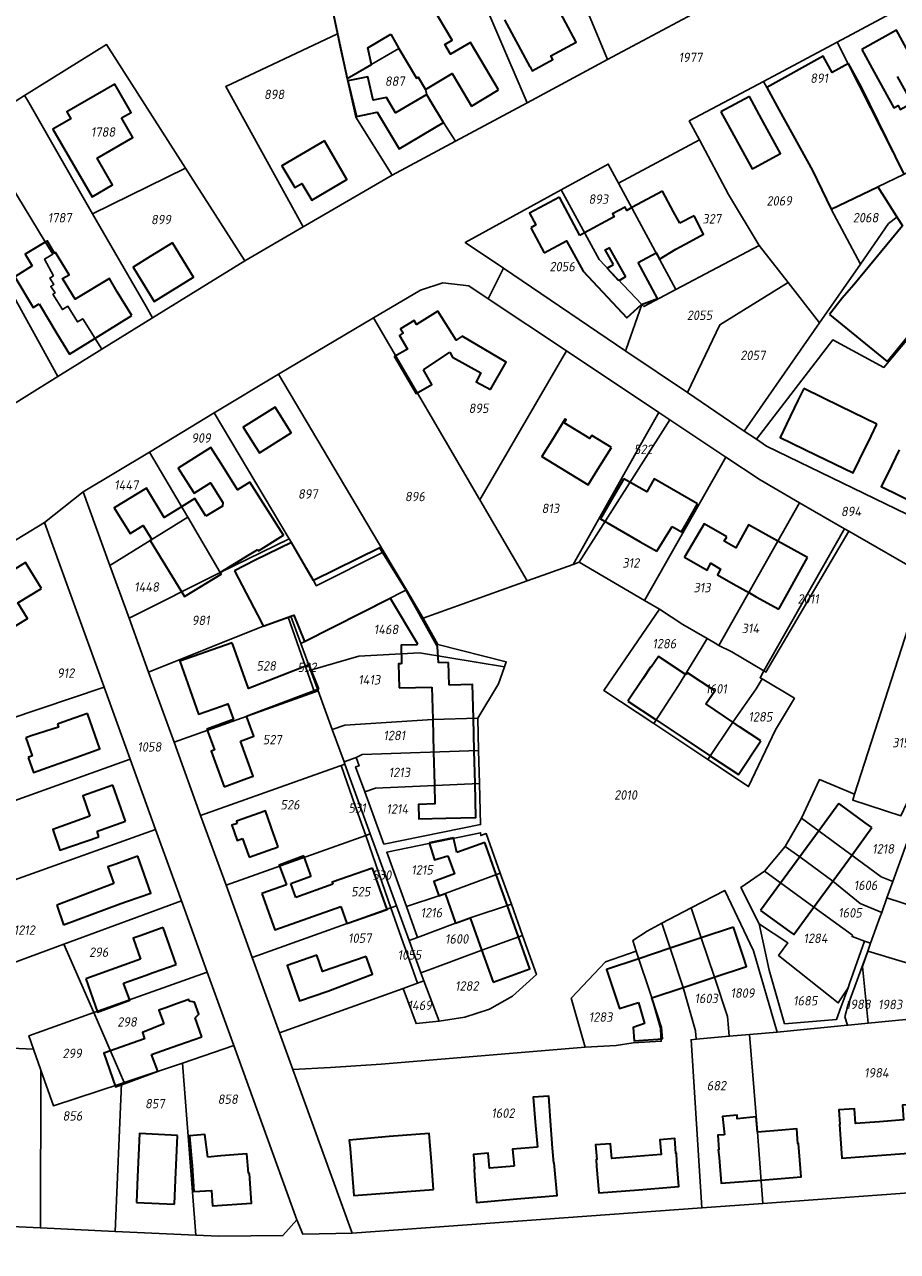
# Model space of a CAD drawing. Extents: x 177930 to 190767, y 381068 to 392034.
# Tile 35 of 256: x 179237 to 179404, y 390295 to 390530. Entities that reach past the tile are written whole.
import ezdxf
from ezdxf.enums import TextEntityAlignment as Align

# ---------------------------------------------------------------- set-up
doc = ezdxf.new("R2010")
doc.units = 0
for name, color, linetype, lineweight in [('B-XX-KG-GRENS_PERCEEL-GV', 150, 'Continuous', 25), ('B-XX-KG-GRENS_PERCEEL-S', 150, 'Continuous', 25), ('B-XX-OG-BEBOUWING-G', 7, 'Continuous', 35)]:
    doc.layers.add(name, color=color, linetype=linetype, lineweight=lineweight)
doc.styles.add('NLCS-ISO', font='NLCS-ISO.ttf', dxfattribs={"height": 1.8})

# ---------------------------------------------------------------- blocks, each defined once
blk = doc.blocks.new('SKG-PERCEELNUMMER-SO')
at = {"layer": 'DefPoints'}
blk.add_point((0, 0), dxfattribs=at)
at = {"style": 'NLCS-ISO', "oblique": 10, "flags": 1}
blk.add_attdef('GEMEENTECODE', text='', height=1.8, dxfattribs=at).set_placement((-0.5, 2.55), align=Align.MIDDLE_RIGHT)
blk.add_attdef('SECTIE', text='', height=1.8, dxfattribs=at).set_placement((0.5, 2.5), align=Align.MIDDLE_LEFT)
at = {"style": 'NLCS-ISO', "oblique": 10}
blk.add_attdef('PERCEELNUMMER', text='', height=1.8, dxfattribs=at).set_placement((0, 0), align=Align.MIDDLE_CENTER)

msp = doc.modelspace()

# ---------------------------------------------------------------- linework, layer by layer
at = {"layer": 'B-XX-KG-GRENS_PERCEEL-GV'}
for points in [[(179284.28, 390590.931), (179283.991, 390590.711), (179297.211, 390527.864), (179297.75, 390525.3), (179299.077, 390519.298), (179308.918, 390525.002), (179312.346, 390519.364), (179312.645, 390519.57), (179314.04, 390517.209), (179314.272, 390516.274), (179317.47, 390510.87), (179319.811, 390507.328), (179333.506, 390514.674), (179321.515, 390542.6), (179315.068, 390574.206), (179307.725, 390609.811)], [(179337.3, 390550.89), (179331.87, 390577.838), (179323.426, 390576.013), (179315.068, 390574.206), (179321.515, 390542.6), (179333.506, 390514.674), (179348.85, 390522.904), (179338.036, 390548.835)], [(179337.3, 390550.89), (179338.036, 390548.835), (179348.85, 390522.904), (179367.005, 390532.642), (179364.199, 390537.799), (179359.462, 390546.504), (179355.358, 390554.044), (179350.158, 390551.227), (179346.209, 390549.091), (179343.455, 390554.211), (179337.909, 390551.22)], [(179407.199, 390530.504), (179405.729, 390533.164), (179392.761, 390526.256), (179405.549, 390501.029), (179412.573, 390504.385), (179414.889, 390504.79), (179419.874, 390501.495), (179423.431, 390503.419), (179426.81, 390507.505), (179425.154, 390509.595), (179424.417, 390510.381), (179408.42, 390528.294)], [(179297.211, 390527.864), (179275.881, 390517.767), (179290.649, 390490.939), (179307.667, 390500.814), (179300.71, 390511.91), (179299.077, 390519.298), (179297.75, 390525.3)], [(179268.205, 390502.193), (179253.085, 390525.796), (179237.42, 390516.08), (179237.965, 390515.134), (179246.671, 390499.994), (179250.428, 390493.461)], [(179307.667, 390500.814), (179319.811, 390507.328), (179317.47, 390510.87), (179314.272, 390516.274), (179314.04, 390517.209), (179312.645, 390519.57), (179312.346, 390519.364), (179308.918, 390525.002), (179299.077, 390519.298), (179300.71, 390511.91)], [(179378.673, 390518.752), (179379.26, 390517.61), (179388.009, 390501.695), (179391.577, 390494.354), (179400.515, 390498.624), (179405.549, 390501.029), (179392.761, 390526.256)], [(179383.334, 390480.316), (179389.354, 390472.61), (179397.163, 390483.837), (179391.577, 390494.354), (179388.009, 390501.695), (179379.26, 390517.61), (179378.673, 390518.752), (179364.472, 390511.188), (179366.401, 390507.582), (179371.985, 390497.145), (179377.795, 390487.406)], [(179261.863, 390473.576), (179260.627, 390475.726), (179250.428, 390493.461), (179246.671, 390499.994), (179237.965, 390515.134), (179237.42, 390516.08), (179227.967, 390510.098), (179241.349, 390488.066), (179242.797, 390485.723), (179241.241, 390484.791), (179242.936, 390481.603), (179242.233, 390481.167), (179242.998, 390479.93), (179242.408, 390479.565), (179243.257, 390478.334), (179242.846, 390478.079), (179244.659, 390475.15), (179245.693, 390475.79), (179247.553, 390472.786), (179248.543, 390473.399), (179252.152, 390467.572)], [(179377.291, 390450.371), (179391.877, 390469.361), (179401.652, 390464.107), (179436.032, 390505.098), (179426.757, 390513.552), (179424.417, 390510.381), (179425.154, 390509.595), (179426.81, 390507.505), (179423.431, 390503.419), (179419.874, 390501.495), (179414.889, 390504.79), (179412.573, 390504.385), (179405.549, 390501.029), (179400.515, 390498.624), (179404.143, 390492.813), (179402.553, 390491.587), (179397.163, 390483.837), (179389.354, 390472.61), (179374.974, 390451.936)], [(179220.106, 390505.185), (179226.322, 390493.932), (179243.752, 390462.378), (179252.152, 390467.572), (179248.543, 390473.399), (179247.553, 390472.786), (179245.693, 390475.79), (179244.659, 390475.15), (179242.846, 390478.079), (179243.257, 390478.334), (179242.408, 390479.565), (179242.998, 390479.93), (179242.233, 390481.167), (179242.936, 390481.603), (179241.241, 390484.791), (179242.797, 390485.723), (179241.349, 390488.066), (179227.967, 390510.098)], [(179361.898, 390478.978), (179377.795, 390487.406), (179371.985, 390497.145), (179366.401, 390507.582), (179350.963, 390499.289)], [(179444.463, 390477.83), (179445.184, 390479.306), (179451.106, 390491.418), (179451.285, 390491.784), (179436.032, 390505.098), (179401.652, 390464.107), (179391.877, 390469.361), (179377.291, 390450.371), (179379.217, 390449.07), (179410.263, 390434.007), (179416.466, 390430.997), (179418.832, 390435.873), (179421.009, 390440.36), (179425.386, 390449.414), (179423.398, 390450.388), (179424.091, 390451.887), (179437.198, 390478.814), (179438.194, 390480.861), (179441.479, 390479.298)], [(179250.428, 390493.461), (179260.627, 390475.726), (179261.863, 390473.576), (179279.541, 390484.493), (179268.205, 390502.193)], [(179339.974, 390498.015), (179347.217, 390484.691), (179355.385, 390476.144), (179355.778, 390475.733), (179361.898, 390478.978), (179350.963, 390499.289), (179348.989, 390502.956)], [(179397.163, 390483.837), (179402.553, 390491.587), (179404.143, 390492.813), (179400.515, 390498.624), (179391.577, 390494.354)], [(179328.931, 390483.038), (179352.354, 390467.216), (179352.403, 390467.599), (179355.385, 390476.144), (179347.217, 390484.691), (179339.974, 390498.015), (179321.637, 390487.965)], [(179213.622, 390485.371), (179217.513, 390478.748), (179221.222, 390472.435), (179223.528, 390468.715), (179231.831, 390455.007), (179243.752, 390462.378), (179226.322, 390493.932)], [(179352.354, 390467.216), (179364.092, 390459.287), (179370.292, 390472.264), (179383.334, 390480.316), (179377.795, 390487.406), (179361.898, 390478.978), (179355.778, 390475.733), (179355.385, 390476.144), (179352.403, 390467.599)], [(179304.09, 390473.596), (179324.425, 390438.816), (179340.973, 390467.252), (179326.029, 390477.204), (179322.316, 390479.677), (179317.359, 390480.282), (179313.09, 390478.878)], [(179364.092, 390459.287), (179374.974, 390451.936), (179389.354, 390472.61), (179383.334, 390480.316), (179370.292, 390472.264)], [(179333.492, 390423.311), (179324.425, 390438.816), (179304.09, 390473.596), (179285.921, 390462.79), (179306.055, 390428.884), (179310.405, 390421.575), (179313.609, 390416.193)], [(179324.425, 390438.816), (179333.492, 390423.311), (179342.26, 390426.455), (179356.543, 390451.772), (179358.639, 390455.486), (179340.973, 390467.252)], [(179288.001, 390431.348), (179288.416, 390430.65), (179292.789, 390423.165), (179293.151, 390422.379), (179306.055, 390428.884), (179285.921, 390462.79), (179273.682, 390455.416)], [(179268.607, 390435.465), (179274.811, 390424.931), (179288.001, 390431.348), (179273.682, 390455.416), (179261.266, 390447.935)], [(179358.639, 390455.486), (179356.543, 390451.772), (179342.26, 390426.455), (179343.443, 390426.879), (179360.77, 390454.066)], [(179355.888, 390419.558), (179371.476, 390446.936), (179360.77, 390454.066), (179343.443, 390426.879)], [(179268.607, 390435.465), (179261.266, 390447.935), (179248.628, 390440.32), (179253.728, 390426.275)], [(179367.871, 390412.31), (179369.402, 390411.423), (179370.139, 390410.996), (179385.542, 390438.235), (179377.982, 390442.603), (179371.476, 390446.936), (179355.888, 390419.558), (179358.742, 390417.878), (179363.225, 390415.002)], [(179257.603, 390389.242), (179262.456, 390375.834), (179267.397, 390362.183), (179272.325, 390348.571), (179277.399, 390334.555), (179289.462, 390301.229), (179290.622, 390298.478), (179300.056, 390298.697), (179288.712, 390329.937), (179286.153, 390336.984), (179280.945, 390351.326), (179275.923, 390365.154), (179271.072, 390378.513), (179266.004, 390392.469), (179261.127, 390405.899), (179257.38, 390416.219), (179253.728, 390426.275), (179248.628, 390440.32), (179241.23, 390434.473), (179252.63, 390402.98)], [(179372.577, 390409.739), (179378.742, 390406.111), (179393.958, 390432.951), (179394.138, 390433.269), (179385.542, 390438.235), (179370.139, 390410.996)], [(179268.607, 390435.465), (179253.728, 390426.275), (179257.38, 390416.219), (179274.811, 390424.931)], [(179222.902, 390423.317), (179234.252, 390396.855), (179252.63, 390402.98), (179241.23, 390434.473)], [(179379.708, 390348.954), (179377.835, 390357.775), (179374.335, 390364.748), (179378.825, 390367.837), (179382.811, 390372.577), (179385.883, 390377.983), (179389.35, 390385.338), (179396.072, 390382.562), (179409.517, 390424.384), (179394.959, 390432.795), (179379.124, 390405.886), (179378.742, 390406.111), (179378.007, 390404.816), (179378.367, 390404.6), (179378.405, 390404.577), (179384.561, 390400.88), (179380.973, 390394.859), (179375.805, 390384.024), (179368.031, 390389.178), (179357.679, 390396.04), (179348.101, 390402.388), (179358.742, 390417.878), (179355.888, 390419.558), (179343.443, 390426.879), (179342.26, 390426.455), (179333.492, 390423.311), (179313.609, 390416.193), (179316.377, 390411.149), (179329.493, 390407.815), (179329.169, 390406.895), (179328.029, 390403.661), (179324.021, 390397.073), (179324.189, 390390.904), (179324.362, 390384.599), (179324.56, 390376.745), (179306.109, 390373.021), (179302.433, 390382.999), (179300.674, 390387.774), (179301.361, 390387.997), (179300.772, 390389.583), (179298.474, 390388.707), (179298.627, 390388.286), (179303.478, 390374.973), (179308.491, 390361.218), (179310.909, 390354.583), (179312.525, 390355.193), (179310.385, 390361.124), (179306.651, 390371.468), (179324.583, 390375.173), (179324.592, 390374.646), (179325.66, 390375.026), (179328.34, 390367.496), (179330.465, 390361.547), (179332.588, 390355.575), (179335.262, 390348.081), (179330.651, 390343.963), (179326.272, 390341.511), (179321.567, 390339.952), (179316.643, 390339.198), (179312.239, 390338.715), (179309.75, 390345.449), (179286.153, 390336.984), (179288.712, 390329.937), (179295.909, 390330.366), (179305.566, 390330.941), (179344.542, 390334.201), (179341.889, 390343.594), (179348.468, 390350.527), (179354.321, 390352.558), (179353.656, 390354.578), (179356.421, 390356.361), (179359.187, 390357.889), (179364.823, 390360.856), (179371.271, 390364.128), (179376.734, 390352.597), (179381.276, 390337.112), (179394.711, 390338.428), (179394.195, 390339.984), (179394.743, 390342.188), (179398.56, 390352.584), (179399.1, 390354.07), (179397.935, 390354.493), (179395.098, 390346.359), (179394.823, 390345.57), (179393.495, 390341.985), (179392.594, 390339.501), (179382.67, 390338.703)], [(179378.742, 390406.111), (179379.124, 390405.886), (179394.959, 390432.795), (179394.138, 390433.269), (179393.958, 390432.951)], [(179310.405, 390421.575), (179306.055, 390428.884), (179293.151, 390422.379), (179292.789, 390423.165), (179288.416, 390430.65), (179288.001, 390431.348), (179274.811, 390424.931), (179257.38, 390416.219), (179261.127, 390405.899), (179283.005, 390414.652), (179287.771, 390416.379), (179288.328, 390416.581), (179290.22, 390411.356)], [(179407.074, 390383.03), (179411.569, 390392.999), (179422.065, 390416.275), (179422.398, 390416.943), (179409.517, 390424.384), (179396.072, 390382.562), (179395.704, 390381.418), (179404.929, 390378.427)], [(179290.22, 390411.356), (179291.989, 390406.502), (179292.072, 390406.273), (179301.324, 390408.91), (179312.887, 390409.533), (179329.169, 390406.895), (179329.493, 390407.815), (179316.377, 390411.149), (179313.609, 390416.193), (179310.405, 390421.575)], [(179261.127, 390405.899), (179266.004, 390392.469), (179292.805, 390402.076), (179287.771, 390416.379), (179283.005, 390414.652)], [(179287.771, 390416.379), (179292.805, 390402.076), (179293.51, 390402.329), (179292.072, 390406.273), (179291.989, 390406.502), (179290.22, 390411.356), (179288.328, 390416.581)], [(179367.871, 390412.31), (179363.225, 390415.002), (179358.742, 390417.878), (179348.101, 390402.388), (179357.679, 390396.04), (179362.432, 390403.304), (179366.758, 390410.389)], [(179378.405, 390404.577), (179378.367, 390404.6), (179378.007, 390404.816), (179378.742, 390406.111), (179372.577, 390409.739), (179370.139, 390410.996), (179369.402, 390411.423), (179367.871, 390412.31), (179366.758, 390410.389), (179362.432, 390403.304), (179357.679, 390396.04), (179368.031, 390389.178), (179372.762, 390396.325), (179377.26, 390402.671)], [(179324.021, 390397.073), (179328.029, 390403.661), (179329.169, 390406.895), (179312.887, 390409.533), (179301.324, 390408.91), (179292.072, 390406.273), (179293.51, 390402.329), (179296.222, 390394.885), (179298.601, 390395.743), (179315.433, 390396.849)], [(179257.603, 390389.242), (179252.63, 390402.98), (179234.252, 390396.855), (179223.766, 390393.36), (179223.018, 390393.111), (179222.419, 390381.311), (179223.826, 390377.151)], [(179266.004, 390392.469), (179271.072, 390378.513), (179297.724, 390387.966), (179297.915, 390388.034), (179298.627, 390388.286), (179298.474, 390388.707), (179296.222, 390394.885), (179293.51, 390402.329), (179292.805, 390402.076)], [(179384.561, 390400.88), (179378.405, 390404.577), (179377.26, 390402.671), (179372.762, 390396.325), (179368.031, 390389.178), (179375.805, 390384.024), (179380.973, 390394.859)], [(179324.189, 390390.904), (179324.021, 390397.073), (179315.433, 390396.849), (179298.601, 390395.743), (179296.222, 390394.885), (179298.474, 390388.707), (179300.772, 390389.583), (179301.972, 390390.138)], [(179324.362, 390384.599), (179324.189, 390390.904), (179301.972, 390390.138), (179300.772, 390389.583), (179301.361, 390387.997), (179300.674, 390387.774), (179302.433, 390382.999), (179304.465, 390383.693)], [(179257.603, 390389.242), (179223.826, 390377.151), (179228.364, 390363.629), (179262.456, 390375.834)], [(179302.643, 390374.675), (179303.478, 390374.973), (179298.627, 390388.286), (179297.915, 390388.034), (179300.597, 390380.322)], [(179271.072, 390378.513), (179275.923, 390365.154), (179302.643, 390374.675), (179300.597, 390380.322), (179297.915, 390388.034), (179297.724, 390387.966)], [(179302.433, 390382.999), (179306.109, 390373.021), (179324.56, 390376.745), (179324.362, 390384.599), (179304.465, 390383.693)], [(179385.883, 390377.983), (179401.16, 390366.734), (179403.388, 390365.861), (179406.07, 390373.237), (179409.359, 390382.281), (179407.074, 390383.03), (179404.929, 390378.427), (179395.704, 390381.418), (179396.072, 390382.562), (179389.35, 390385.338)], [(179402.248, 390362.726), (179403.388, 390365.861), (179401.16, 390366.734), (179385.883, 390377.983), (179382.811, 390372.577), (179385.571, 390370.558), (179391.904, 390365.951), (179397.157, 390361.668), (179401.245, 390359.968)], [(179267.397, 390362.183), (179262.456, 390375.834), (179228.364, 390363.629), (179207.283, 390356.081), (179192.355, 390350.737), (179178.345, 390345.721), (179183.34, 390336.322), (179195.78, 390335.774), (179244.897, 390353.886)], [(179302.643, 390374.675), (179275.923, 390365.154), (179280.945, 390351.326), (179307.411, 390360.83), (179305.196, 390367.262)], [(179303.478, 390374.973), (179302.643, 390374.675), (179305.196, 390367.262), (179307.411, 390360.83), (179308.491, 390361.218)], [(179310.385, 390361.124), (179316.596, 390363.135), (179317.794, 390363.563), (179328.34, 390367.496), (179325.66, 390375.026), (179324.592, 390374.646), (179324.583, 390375.173), (179306.651, 390371.468)], [(179397.935, 390354.493), (179399.1, 390354.07), (179400.964, 390359.195), (179401.245, 390359.968), (179397.157, 390361.668), (179391.904, 390365.951), (179385.571, 390370.558), (179382.811, 390372.577), (179378.825, 390367.837), (179388.252, 390360.958), (179395.659, 390355.596), (179395.57, 390355.351)], [(179415.789, 390369.982), (179406.07, 390373.237), (179403.388, 390365.861), (179402.248, 390362.726), (179448.56, 390347.636), (179452.127, 390357.815)], [(179312.525, 390355.193), (179319.802, 390357.936), (179322.579, 390358.927), (179330.465, 390361.547), (179328.34, 390367.496), (179317.794, 390363.563), (179316.596, 390363.135), (179310.385, 390361.124)], [(179377.895, 390357.735), (179383.27, 390354.146), (179381.522, 390351.757), (179392.951, 390342.681), (179394.823, 390345.57), (179395.098, 390346.359), (179397.935, 390354.493), (179395.57, 390355.351), (179395.659, 390355.596), (179388.252, 390360.958), (179378.825, 390367.837), (179374.335, 390364.748), (179377.835, 390357.775)], [(179364.823, 390360.856), (179366.749, 390355.089), (179369.257, 390347.581), (179371.747, 390340.094), (179371.945, 390337.892), (179372.088, 390336.303), (179375.998, 390336.661), (179381.276, 390337.112), (179376.734, 390352.597), (179371.271, 390364.128)], [(179399.1, 390354.07), (179398.56, 390352.584), (179410.416, 390348.968), (179422.139, 390345.393), (179445.299, 390338.33), (179448.56, 390347.636), (179402.248, 390362.726), (179401.245, 390359.968), (179400.964, 390359.195)], [(179250.627, 390340.827), (179272.325, 390348.571), (179267.397, 390362.183), (179244.897, 390353.886)], [(179307.411, 390360.83), (179280.945, 390351.326), (179286.153, 390336.984), (179309.75, 390345.449), (179312.505, 390346.438), (179310.198, 390352.957), (179309.774, 390354.155)], [(179307.411, 390360.83), (179309.774, 390354.155), (179310.198, 390352.957), (179312.505, 390346.438), (179313.718, 390346.873), (179313.165, 390348.392), (179310.909, 390354.583), (179308.491, 390361.218)], [(179312.525, 390355.193), (179310.909, 390354.583), (179313.165, 390348.392), (179315.25, 390349.166), (179324.786, 390352.743), (179332.588, 390355.575), (179330.465, 390361.547), (179322.579, 390358.927), (179319.802, 390357.936)], [(179360.781, 390353.108), (179363.283, 390345.601), (179365.637, 390337.323), (179365.781, 390335.725), (179372.088, 390336.303), (179371.945, 390337.892), (179371.747, 390340.094), (179369.257, 390347.581), (179366.749, 390355.089), (179364.823, 390360.856), (179359.187, 390357.889)], [(179359.187, 390357.889), (179356.421, 390356.361), (179353.656, 390354.578), (179354.321, 390352.558), (179357.239, 390343.846), (179359.024, 390337.596), (179358.974, 390337.594), (179359.095, 390335.347), (179353.733, 390335.052), (179350.508, 390334.552), (179344.542, 390334.201), (179305.566, 390330.941), (179295.909, 390330.366), (179288.712, 390329.937), (179300.056, 390298.697), (179366.889, 390303.52), (179364.821, 390335.638), (179365.781, 390335.725), (179365.637, 390337.323), (179363.283, 390345.601), (179360.781, 390353.108)], [(179377.835, 390357.775), (179379.708, 390348.954), (179382.67, 390338.703), (179392.594, 390339.501), (179393.495, 390341.985), (179394.823, 390345.57), (179392.951, 390342.681), (179381.522, 390351.757), (179383.27, 390354.146), (179377.895, 390357.735)], [(179313.165, 390348.392), (179313.718, 390346.873), (179316.643, 390339.198), (179321.567, 390339.952), (179326.272, 390341.511), (179330.651, 390343.963), (179335.262, 390348.081), (179332.588, 390355.575), (179324.786, 390352.743), (179315.25, 390349.166)], [(179198.107, 390335.671), (179212.437, 390335.039), (179226.502, 390334.418), (179239.139, 390333.86), (179238.248, 390336.409), (179250.627, 390340.827), (179244.897, 390353.886), (179195.78, 390335.774)], [(179359.024, 390337.596), (179357.239, 390343.846), (179354.321, 390352.558), (179348.468, 390350.527), (179341.889, 390343.594), (179344.542, 390334.201), (179350.508, 390334.552), (179353.733, 390335.052), (179359.095, 390335.347), (179358.974, 390337.594)], [(179398.56, 390352.584), (179394.743, 390342.188), (179394.195, 390339.984), (179394.711, 390338.428), (179394.81, 390338.438), (179398.633, 390338.812), (179397.572, 390349.648)], [(179398.633, 390338.812), (179411.065, 390340.029), (179411.054, 390340.183), (179410.416, 390348.968), (179398.56, 390352.584), (179397.572, 390349.648)], [(179250.627, 390340.827), (179256.482, 390327.485), (179267.599, 390331.145), (179277.399, 390334.555), (179272.325, 390348.571)], [(179313.718, 390346.873), (179312.505, 390346.438), (179309.75, 390345.449), (179312.239, 390338.715), (179316.643, 390339.198)], [(179250.627, 390340.827), (179238.248, 390336.409), (179239.139, 390333.86), (179240.551, 390329.823), (179242.929, 390323.023), (179255.924, 390327.301), (179256.482, 390327.485)], [(179381.276, 390337.112), (179375.998, 390336.661), (179377.474, 390317.95), (179378.528, 390304.36), (179413.473, 390306.881), (179413.292, 390309.375), (179411.065, 390340.029), (179398.633, 390338.812), (179394.81, 390338.438), (179394.711, 390338.428)], [(179366.889, 390303.52), (179378.528, 390304.36), (179377.474, 390317.95), (179375.998, 390336.661), (179372.088, 390336.303), (179365.781, 390335.725), (179364.821, 390335.638)], [(179225.241, 390300.37), (179240.438, 390299.674), (179240.551, 390329.823), (179239.139, 390333.86), (179226.502, 390334.418)], [(179270.119, 390298.314), (179274.551, 390298.111), (179286.806, 390298.23), (179289.462, 390301.229), (179277.399, 390334.555), (179267.599, 390331.145)], [(179254.761, 390299.018), (179255.924, 390327.301), (179242.929, 390323.023), (179240.551, 390329.823), (179240.438, 390299.674)], [(179254.761, 390299.018), (179270.119, 390298.314), (179267.599, 390331.145), (179256.482, 390327.485), (179255.924, 390327.301)]]:
    msp.add_lwpolyline(points, close=True, dxfattribs=at)
for points in [[(179227.967, 390510.098), (179237.42, 390516.08), (179253.085, 390525.796), (179268.205, 390502.193), (179279.541, 390484.493), (179290.649, 390490.939), (179275.881, 390517.767), (179297.211, 390527.864), (179283.991, 390590.711)], [(179222.902, 390423.317), (179241.23, 390434.473), (179248.628, 390440.32), (179261.266, 390447.935), (179273.682, 390455.416), (179285.921, 390462.79), (179304.09, 390473.596), (179313.09, 390478.878), (179317.359, 390480.282), (179322.316, 390479.677), (179326.029, 390477.204), (179328.931, 390483.038), (179321.637, 390487.965), (179339.974, 390498.015), (179348.989, 390502.956), (179350.963, 390499.289), (179366.401, 390507.582), (179364.472, 390511.188), (179378.673, 390518.752), (179392.761, 390526.256), (179405.729, 390533.164)], [(179367.005, 390532.642), (179348.85, 390522.904), (179333.506, 390514.674), (179319.811, 390507.328), (179307.667, 390500.814), (179290.649, 390490.939), (179279.541, 390484.493), (179261.863, 390473.576), (179252.152, 390467.572), (179243.752, 390462.378), (179231.831, 390455.007)], [(179410.263, 390434.007), (179379.217, 390449.07), (179377.291, 390450.371), (179374.974, 390451.936), (179364.092, 390459.287), (179352.354, 390467.216), (179328.931, 390483.038), (179326.029, 390477.204), (179340.973, 390467.252), (179358.639, 390455.486), (179360.77, 390454.066), (179371.476, 390446.936), (179377.982, 390442.603), (179385.542, 390438.235), (179394.138, 390433.269), (179394.959, 390432.795), (179409.517, 390424.384)], [(179413.473, 390306.881), (179378.528, 390304.36), (179366.889, 390303.52), (179300.056, 390298.697), (179290.622, 390298.478), (179289.462, 390301.229), (179286.806, 390298.23), (179274.551, 390298.111), (179270.119, 390298.314), (179254.761, 390299.018), (179240.438, 390299.674), (179225.241, 390300.37), (179210.762, 390301.034), (179196.1, 390301.702), (179181.636, 390302.501), (179167.36, 390303.29), (179156.267, 390303.903), (179141.421, 390304.723), (179121.334, 390305.833), (179120.987, 390291.132)]]:
    msp.add_lwpolyline(points, dxfattribs=at)
at = {"layer": 'B-XX-OG-BEBOUWING-G'}
for points in [[(179297.311, 390600.859), (179283.991, 390590.711), (179297.211, 390527.864), (179298.434, 390522.249)], [(179325.529, 390521.337), (179322.668, 390526.181), (179318.843, 390523.92), (179317.73, 390525.803), (179319.128, 390526.629), (179312.68, 390537.542), (179306.676, 390536.244), (179298.182, 390575.543)], [(179329.162, 390530.526), (179333.957, 390521.502), (179334.045, 390521.549), (179334.444, 390520.798), (179338.406, 390522.903), (179338.007, 390523.654), (179342.864, 390526.234), (179339.871, 390531.868)], [(179299.068, 390519.293), (179303.742, 390522.002), (179303.031, 390525.159), (179307.402, 390527.744)], [(179307.402, 390527.744), (179308.918, 390525.002)], [(179407.86, 390521.636), (179404.074, 390528.527), (179397.426, 390524.874)], [(179308.918, 390525.002), (179312.346, 390519.364), (179312.645, 390519.57), (179314.04, 390517.209), (179319.156, 390520.233), (179320.341, 390518.23)], [(179397.426, 390524.874), (179399.821, 390520.514)], [(179298.434, 390522.249), (179299.068, 390519.293)], [(179394.914, 390522.171), (179391.76, 390520.435), (179390.048, 390523.544), (179379.259, 390517.606)], [(179397.324, 390517.79), (179394.914, 390522.171)], [(179315.082, 390514.913), (179314.272, 390516.274), (179308.29, 390512.731), (179306.563, 390515.646), (179304.024, 390515.142), (179303.001, 390519.646), (179299.18, 390518.834)], [(179328.03, 390517.109), (179325.529, 390521.337)], [(179399.821, 390520.514), (179403.578, 390513.692), (179404.369, 390514.128), (179404.769, 390513.402), (179407.056, 390514.662), (179404.292, 390519.676)], [(179299.18, 390518.834), (179300.84, 390512.036)], [(179320.341, 390518.23), (179322.825, 390514.03)], [(179322.825, 390514.03), (179328.03, 390517.109)], [(179379.259, 390517.606), (179381.67, 390513.225)], [(179405.549, 390501.029), (179397.324, 390517.79)], [(179300.84, 390512.036), (179304.792, 390512.884), (179308.982, 390505.843), (179317.475, 390510.866), (179315.082, 390514.913)], [(179375.965, 390515.884), (179370.507, 390512.939)], [(179378.266, 390511.62), (179375.965, 390515.884)], [(179370.507, 390512.939), (179376.471, 390502.026), (179376.882, 390502.248)], [(179381.67, 390513.225), (179388.009, 390501.695)], [(179376.882, 390502.248), (179381.874, 390504.944), (179378.266, 390511.62)], [(179402.26, 390465.226), (179435.422, 390505.613)], [(179388.009, 390501.695), (179391.577, 390494.354), (179400.515, 390498.624)], [(179400.515, 390498.624), (179405.185, 390491.143), (179395.885, 390479.9)], [(179339.632, 390496.61), (179333.942, 390493.554), (179335.143, 390491.319), (179334.177, 390490.799)], [(179343.546, 390489.324), (179339.632, 390496.61)], [(179359.332, 390497.775), (179353.473, 390494.627)], [(179362.633, 390491.63), (179361.464, 390493.806), (179359.332, 390497.775)], [(179353.473, 390494.627), (179352.514, 390494.112), (179352.189, 390494.732), (179349.79, 390493.473), (179350.115, 390492.853), (179344.437, 390489.803)], [(179365.392, 390493.051), (179362.633, 390491.63)], [(179364.524, 390488.109), (179367.201, 390489.564), (179365.392, 390493.051)], [(179334.177, 390490.799), (179336.754, 390486.002)], [(179344.437, 390489.803), (179343.546, 390489.324)], [(179241.355, 390488.056), (179237.518, 390485.73), (179238.846, 390483.538)], [(179255.096, 390478.542), (179253.629, 390481.068), (179247.099, 390477.111), (179244.694, 390481.08), (179245.914, 390481.82), (179243.347, 390486.056), (179243.167, 390485.946), (179241.745, 390488.292), (179241.355, 390488.056)], [(179259.587, 390480.961), (179262.216, 390476.708), (179269.729, 390481.351), (179265.666, 390487.925)], [(179265.666, 390487.925), (179261.413, 390485.296)], [(179336.754, 390486.002), (179341.028, 390488.3), (179344.159, 390482.477), (179352.5, 390473.575), (179355.347, 390476.108)], [(179349.966, 390483.776), (179348.363, 390486.585), (179349.141, 390486.941), (179352.298, 390481.418)], [(179358.106, 390486.023), (179358.784, 390484.782), (179361.91, 390486.704), (179364.524, 390488.109)], [(179261.413, 390485.296), (179258.152, 390483.275), (179259.587, 390480.961)], [(179354.678, 390484.148), (179358.106, 390486.023)], [(179238.846, 390483.538), (179235.544, 390481.406), (179239.037, 390475.559), (179240.192, 390476.219)], [(179348.765, 390483.056), (179349.966, 390483.776)], [(179351.03, 390480.665), (179348.765, 390483.056)], [(179355.347, 390476.108), (179358.376, 390477.268), (179354.678, 390484.148)], [(179352.298, 390481.418), (179351.03, 390480.665)], [(179395.885, 390479.9), (179393.685, 390477.33)], [(179257.909, 390474.005), (179255.096, 390478.542)], [(179393.685, 390477.33), (179391.287, 390474.228)], [(179240.192, 390476.219), (179243.563, 390470.584), (179246.013, 390466.632)], [(179250.87, 390469.642), (179257.909, 390474.005)], [(179316.417, 390474.871), (179312.344, 390472.312), (179311.86, 390473.083), (179309.265, 390471.453), (179309.749, 390470.682), (179309.083, 390470.199), (179310.591, 390467.617), (179308.122, 390466.174), (179312.254, 390459.104), (179315.259, 390460.86), (179313.637, 390463.636)], [(179326.456, 390459.871), (179329.475, 390465.121), (179321.051, 390470.046), (179319.904, 390469.325), (179316.417, 390474.871)], [(179391.287, 390474.228), (179402.26, 390465.226)], [(179246.013, 390466.632), (179250.87, 390469.642)], [(179313.637, 390463.636), (179318.677, 390466.987)], [(179318.677, 390466.987), (179319.237, 390466.048), (179324.651, 390463.091), (179323.711, 390461.371), (179326.456, 390459.871)], [(179386.336, 390460.046), (179385.241, 390457.776)], [(179393.34, 390456.646), (179386.336, 390460.046)], [(179287.997, 390452.262), (179285.307, 390456.525), (179279.227, 390452.689), (179281.521, 390449.052)], [(179385.241, 390457.776), (179383.058, 390453.251)], [(179400.325, 390453.256), (179393.34, 390456.646)], [(179340.732, 390454.276), (179338.107, 390450.021)], [(179349.592, 390448.811), (179345.869, 390451.107), (179345.487, 390450.488), (179340.578, 390453.517), (179340.953, 390454.14), (179340.732, 390454.276)], [(179281.521, 390449.052), (179282.317, 390447.788), (179288.399, 390451.629), (179287.997, 390452.262)], [(179383.058, 390453.251), (179381.826, 390450.715), (179388.81, 390447.322)], [(179399.214, 390450.971), (179400.325, 390453.256)], [(179338.107, 390450.021), (179336.308, 390447.105), (179345.166, 390441.641), (179347.013, 390444.63)], [(179397.025, 390446.465), (179399.214, 390450.971)], [(179275.363, 390445.11), (179273.043, 390448.787), (179266.797, 390444.847), (179269.124, 390441.159)], [(179347.013, 390444.63), (179349.592, 390448.811)], [(179388.81, 390447.322), (179395.793, 390443.929), (179397.025, 390446.465)], [(179404.58, 390448.357), (179402.396, 390443.858)], [(179280.483, 390442.202), (179278.133, 390440.718), (179275.363, 390445.11)], [(179281.98, 390429.338), (179282.153, 390429.064), (179286.889, 390432.057), (179280.483, 390442.202)], [(179351.952, 390442.841), (179349.6, 390438.774)], [(179366.028, 390438.002), (179357.757, 390442.785), (179356.327, 390440.311), (179351.952, 390442.841)], [(179402.396, 390443.858), (179401.165, 390441.321), (179408.141, 390437.935)], [(179267.424, 390437.474), (179264.106, 390435.441), (179260.698, 390441.003), (179254.565, 390437.246), (179257.568, 390432.345), (179260.112, 390433.904), (179261.751, 390431.229), (179261.408, 390431.019), (179267.967, 390420.313), (179272.356, 390423.002)], [(179269.124, 390441.159), (179269.815, 390440.059), (179272.927, 390442.023), (179275.297, 390438.268)], [(179269.974, 390439.036), (179267.424, 390437.474)], [(179272.046, 390435.653), (179269.974, 390439.036)], [(179275.297, 390438.268), (179275.255, 390437.606), (179272.046, 390435.653)], [(179349.6, 390438.774), (179347.507, 390435.148), (179355.107, 390430.756)], [(179361.203, 390433.734), (179362.965, 390432.705), (179364.104, 390434.676), (179366.028, 390438.002)], [(179358.275, 390428.999), (179361.203, 390433.734)], [(179371.616, 390431.715), (179367.33, 390434.215), (179363.524, 390427.865), (179367.855, 390425.346), (179368.57, 390426.671), (179370.411, 390425.524), (179369.884, 390424.496), (179372.833, 390422.719)], [(179381.41, 390430.913), (179375.782, 390434.016), (179373.38, 390429.653), (179371.155, 390430.879), (179371.616, 390431.715)], [(179291.307, 390425.701), (179288.416, 390430.65), (179281.473, 390427.263)], [(179355.107, 390430.756), (179358.275, 390428.999)], [(179387.037, 390427.81), (179381.41, 390430.913)], [(179274.811, 390424.931), (179280.413, 390428.356), (179281.98, 390429.338)], [(179310.346, 390421.546), (179305.298, 390429.649), (179292.648, 390423.406)], [(179240.641, 390421.884), (179237.608, 390426.828), (179231.207, 390422.901), (179233.743, 390418.767), (179227.435, 390414.898)], [(179281.473, 390427.263), (179277.555, 390425.21)], [(179292.648, 390423.406), (179291.307, 390425.701)], [(179381.573, 390417.898), (179387.037, 390427.81)], [(179272.356, 390423.002), (179275.003, 390424.617), (179274.811, 390424.931)], [(179277.555, 390425.21), (179282.731, 390415.333)], [(179233.654, 390413.458), (179237.993, 390416.122), (179236.147, 390419.127), (179240.641, 390421.884)], [(179316.183, 390411.059), (179310.346, 390421.546)], [(179372.833, 390422.719), (179375.945, 390421.002)], [(179375.945, 390421.002), (179377.256, 390420.279)], [(179282.731, 390415.333), (179283.005, 390414.652), (179288.864, 390416.775), (179290.933, 390411.717), (179307.298, 390420.003)], [(179307.298, 390420.003), (179312.498, 390411.309), (179312.422, 390411.106), (179309.403, 390411.021), (179309.451, 390407.478)], [(179377.256, 390420.279), (179381.573, 390417.898)], [(179277.118, 390411.498), (179267.105, 390407.972), (179268.249, 390404.724)], [(179277.56, 390410.243), (179277.118, 390411.498)], [(179293.653, 390402.658), (179291.789, 390407.255), (179280.208, 390402.723), (179277.56, 390410.243)], [(179316.5, 390407.662), (179316.342, 390410.773), (179316.183, 390411.059)], [(179309.451, 390407.478), (179308.903, 390407.464), (179309.023, 390402.856)], [(179318.43, 390407.712), (179316.5, 390407.662)], [(179318.542, 390403.412), (179318.43, 390407.712)], [(179363.85, 390405.352), (179358.554, 390408.879), (179357.171, 390406.795)], [(179268.249, 390404.724), (179270.673, 390397.857), (179275.048, 390399.402)], [(179355.58, 390404.594), (179352.74, 390400.311)], [(179357.171, 390406.795), (179357.08, 390406.855), (179355.58, 390404.594)], [(179364.138, 390405.762), (179363.85, 390405.352)], [(179369.328, 390402.302), (179364.138, 390405.762)], [(179281.148, 390397.966), (179293.653, 390402.658)], [(179309.023, 390402.856), (179315.271, 390403.019)], [(179315.271, 390403.019), (179315.432, 390396.878)], [(179323.201, 390397.078), (179323.035, 390403.528), (179318.542, 390403.412)], [(179367.625, 390399.801), (179369.328, 390402.302)], [(179352.74, 390400.311), (179358.11, 390396.75)], [(179249.44, 390397.959), (179244.714, 390396.287)], [(179247.218, 390389.58), (179251.828, 390391.211), (179249.44, 390397.959)], [(179275.048, 390399.402), (179276.239, 390399.819), (179277.334, 390396.835)], [(179279.826, 390397.488), (179281.148, 390397.966)], [(179372.802, 390396.311), (179367.625, 390399.801)], [(179243.683, 390395.926), (179243.884, 390395.359), (179238.682, 390393.68)], [(179244.714, 390396.287), (179243.683, 390395.926)], [(179277.334, 390396.835), (179276.768, 390396.629), (179272.247, 390394.98)], [(179278.682, 390392.707), (179281.23, 390393.636), (179279.826, 390397.488)], [(179315.432, 390396.878), (179315.597, 390390.628)], [(179323.362, 390390.828), (179323.201, 390397.078)], [(179358.11, 390396.75), (179363.313, 390393.299)], [(179374.084, 390395.446), (179372.802, 390396.311)], [(179378.165, 390392.739), (179374.084, 390395.446)], [(179238.682, 390393.68), (179237.664, 390393.338)], [(179237.664, 390393.338), (179238.896, 390389.859), (179238.116, 390389.582)], [(179272.247, 390394.98), (179273.692, 390391.015), (179273.057, 390390.784), (179275.538, 390383.977)], [(179363.313, 390393.299), (179368.516, 390389.848)], [(179279.835, 390385.544), (179281.124, 390386.008), (179278.682, 390392.707)], [(179315.597, 390390.628), (179315.761, 390384.378)], [(179323.522, 390384.578), (179323.362, 390390.828)], [(179368.516, 390389.848), (179373.886, 390386.287), (179378.165, 390392.739)], [(179238.116, 390389.582), (179239.131, 390386.716), (179241.813, 390387.666), (179247.218, 390389.58)], [(179254.277, 390384.29), (179248.538, 390382.259), (179249.908, 390378.385)], [(179256.72, 390377.387), (179254.277, 390384.29)], [(179275.538, 390383.977), (179279.835, 390385.544)], [(179315.761, 390384.378), (179315.858, 390380.692), (179312.715, 390380.609), (179312.788, 390377.847), (179317.92, 390377.98)], [(179317.92, 390377.98), (179323.688, 390378.128), (179323.522, 390384.578)], [(179282.448, 390378.995), (179277.899, 390377.39), (179277.975, 390377.174)], [(179284.691, 390375.881), (179284.481, 390376.477), (179283.465, 390379.358), (179282.448, 390378.995)], [(179393.063, 390380.799), (179389.263, 390375.604)], [(179394.199, 390379.968), (179393.063, 390380.799)], [(179398.104, 390377.112), (179394.199, 390379.968)], [(179249.908, 390378.385), (179242.832, 390375.827), (179244.149, 390371.864), (179251.637, 390374.42)], [(179251.268, 390375.463), (179252.053, 390375.736), (179256.72, 390377.387)], [(179278.045, 390376.975), (179277.018, 390376.612), (179278.043, 390373.708), (179279.07, 390374.071)], [(179277.975, 390377.174), (179278.045, 390376.975)], [(179399.381, 390376.173), (179398.104, 390377.112)], [(179251.637, 390374.42), (179251.268, 390375.463)], [(179285.893, 390372.473), (179284.691, 390375.881)], [(179319.384, 390374.223), (179314.762, 390373.235)], [(179320.02, 390371.404), (179319.384, 390374.223)], [(179389.263, 390375.604), (179385.58, 390370.57)], [(179395.583, 390370.98), (179399.381, 390376.173)], [(179279.07, 390374.071), (179280.186, 390370.909), (179280.328, 390370.508)], [(179280.328, 390370.508), (179284.829, 390372.097)], [(179284.829, 390372.097), (179285.06, 390372.179), (179285.893, 390372.473)], [(179314.762, 390373.235), (179315.742, 390370.016), (179318.332, 390370.797)], [(179325.377, 390373.317), (179320.02, 390371.404)], [(179327.566, 390367.188), (179325.377, 390373.317)], [(179259.089, 390370.694), (179254.677, 390369.133)], [(179255.823, 390361.645), (179257.08, 390362.086), (179261.572, 390363.676), (179259.089, 390370.694)], [(179290.776, 390370.766), (179286.047, 390368.988), (179287.459, 390365.231)], [(179292.052, 390367.205), (179290.776, 390370.766)], [(179318.332, 390370.797), (179319.578, 390367.309), (179315.611, 390365.892), (179316.596, 390363.135), (179317.794, 390363.563)], [(179385.58, 390370.57), (179381.897, 390365.535)], [(179391.901, 390365.946), (179395.583, 390370.98)], [(179254.677, 390369.133), (179253.341, 390368.656), (179254.468, 390365.472)], [(179288.282, 390365.519), (179292.158, 390366.908), (179292.052, 390367.205)], [(179303.898, 390368.449), (179296.222, 390365.74), (179296.359, 390365.354)], [(179297.86, 390361.101), (179299.018, 390357.819), (179306.694, 390360.528), (179303.898, 390368.449)], [(179329.688, 390361.248), (179327.566, 390367.188)], [(179254.468, 390365.472), (179243.607, 390361.378)], [(179287.459, 390365.231), (179282.775, 390363.578)], [(179289.236, 390362.806), (179288.282, 390365.519)], [(179296.359, 390365.354), (179289.236, 390362.806)], [(179381.897, 390365.535), (179378.097, 390360.34)], [(179388.218, 390360.912), (179391.901, 390365.946)], [(179282.775, 390363.578), (179285.224, 390356.64), (179297.86, 390361.101)], [(179317.794, 390363.563), (179319.802, 390357.936), (179322.579, 390358.927), (179322.648, 390358.733)], [(179243.607, 390361.378), (179244.876, 390357.608)], [(179244.876, 390357.608), (179255.823, 390361.645)], [(179331.81, 390355.308), (179329.688, 390361.248)], [(179378.097, 390360.34), (179383.596, 390356.317)], [(179383.596, 390356.317), (179384.421, 390355.72), (179388.218, 390360.912)], [(179322.648, 390358.733), (179324.77, 390352.793)], [(179259.504, 390355.494), (179258.164, 390355.018), (179259.579, 390351.014)], [(179263.915, 390357.056), (179259.504, 390355.494)], [(179266.399, 390350.038), (179263.915, 390357.056)], [(179372.908, 390357.133), (179366.752, 390355.09)], [(179374.747, 390351.592), (179372.908, 390357.133)], [(179326.959, 390346.664), (179333.999, 390349.179), (179331.81, 390355.308)], [(179360.785, 390353.109), (179354.819, 390351.129)], [(179366.752, 390355.09), (179360.785, 390353.109)], [(179259.579, 390351.014), (179249.094, 390347.268)], [(179293.293, 390351.776), (179287.625, 390349.807), (179289.975, 390343.044), (179295.384, 390344.924)], [(179302.693, 390351.572), (179294.384, 390348.662), (179293.293, 390351.776)], [(179295.384, 390344.924), (179303.906, 390348.141), (179302.693, 390351.572)], [(179324.77, 390352.793), (179325.319, 390351.255)], [(179325.319, 390351.255), (179326.959, 390346.664)], [(179354.819, 390351.129), (179348.663, 390349.086), (179351.08, 390341.804)], [(179369.245, 390347.577), (179375.402, 390349.618), (179374.747, 390351.592)], [(179260.644, 390347.998), (179261.976, 390348.472), (179266.399, 390350.038)], [(179249.094, 390347.268), (179251.344, 390340.922), (179257.515, 390343.175), (179256.31, 390346.454)], [(179256.31, 390346.454), (179260.644, 390347.998)], [(179363.278, 390345.599), (179369.245, 390347.577)], [(179357.311, 390343.621), (179363.278, 390345.599)], [(179264.425, 390341.755), (179263.1, 390341.292), (179264.038, 390338.647)], [(179266.461, 390342.476), (179264.425, 390341.755)], [(179268.877, 390343.034), (179268.784, 390343.298), (179266.461, 390342.476)], [(179270.018, 390339.81), (179270.71, 390340.553), (179269.909, 390342.816), (179268.877, 390343.034)], [(179351.08, 390341.804), (179351.154, 390341.58), (179354.756, 390342.774)], [(179354.756, 390342.774), (179355.913, 390338.738), (179353.729, 390337.994), (179353.903, 390335.456), (179359.332, 390335.834)], [(179359.182, 390337.984), (179357.311, 390343.621)], [(179271.29, 390336.217), (179270.018, 390339.81)], [(179264.038, 390338.647), (179259.934, 390337.015), (179260.336, 390335.809), (179252.536, 390333.059), (179254.776, 390326.622), (179262.868, 390329.645), (179261.669, 390332.819)], [(179359.332, 390335.834), (179359.182, 390337.984)], [(179265.611, 390334.209), (179266.912, 390334.668), (179271.29, 390336.217)], [(179261.669, 390332.819), (179265.611, 390334.209)], [(179337.964, 390320.169), (179337.62, 390324.872), (179334.64, 390324.654), (179334.982, 390319.978)], [(179408.498, 390320.546), (179408.389, 390320.538), (179408.18, 390323.347), (179405.188, 390323.128), (179405.396, 390320.326), (179400.815, 390319.985)], [(179377.529, 390318.002), (179377.247, 390320.909), (179373.635, 390320.556), (179373.624, 390321.255), (179370.829, 390320.983), (179371.168, 390317.501)], [(179400.815, 390319.985), (179396.248, 390319.646), (179396.039, 390322.458), (179393.047, 390322.239), (179393.257, 390319.423), (179393.147, 390319.415), (179393.603, 390313.006), (179401.297, 390313.584)], [(179401.297, 390313.584), (179408.99, 390314.162), (179408.498, 390320.546)], [(179334.982, 390319.978), (179335.451, 390315.136)], [(179338.336, 390314.925), (179337.964, 390320.169)], [(179382.173, 390318.37), (179377.529, 390318.002)], [(179385.472, 390314.223), (179385.352, 390315.786), (179385.243, 390315.777), (179385.02, 390318.594), (179382.173, 390318.37)], [(179266.655, 390317.367), (179259.386, 390317.696), (179259.01, 390309.42)], [(179266.27, 390308.88), (179266.655, 390317.367)], [(179272.444, 390313.221), (179271.885, 390317.514), (179268.944, 390317.264), (179269.33, 390312.954)], [(179307.113, 390317.161), (179299.47, 390316.471), (179299.635, 390314.853)], [(179315.163, 390312.331), (179314.858, 390316.193), (179314.732, 390317.744), (179307.113, 390317.161)], [(179354.306, 390313.33), (179349.637, 390312.961), (179349.415, 390315.778), (179346.568, 390315.554), (179346.791, 390312.737), (179346.681, 390312.728), (179346.762, 390311.406)], [(179362.076, 390312.386), (179362.03, 390313.94), (179361.921, 390313.931), (179361.698, 390316.748), (179358.851, 390316.524), (179359.074, 390313.707), (179354.306, 390313.33)], [(179371.168, 390317.501), (179369.89, 390317.4), (179370.113, 390314.583), (179370.003, 390314.574), (179370.167, 390313.153)], [(179280.42, 390310.11), (179280.23, 390310.12), (179279.91, 390313.86), (179274.928, 390313.434), (179272.444, 390313.221)], [(179299.635, 390314.853), (179300.335, 390305.86), (179307.955, 390306.454)], [(179330.971, 390311.488), (179326.27, 390311.12), (179326.048, 390313.963), (179323.205, 390313.74), (179323.428, 390310.898), (179323.318, 390310.889), (179323.383, 390309.6)], [(179335.451, 390315.136), (179330.704, 390314.738), (179330.971, 390311.488)], [(179338.789, 390310.692), (179338.668, 390312.091), (179338.558, 390312.083), (179338.336, 390314.925)], [(179378.204, 390308.814), (179385.851, 390309.417), (179385.472, 390314.223)], [(179269.33, 390312.954), (179269.428, 390311.61), (179269.786, 390306.623), (179273.147, 390306.864), (179273.362, 390303.872), (179280.804, 390304.442), (179280.42, 390310.11)], [(179315.574, 390307.047), (179315.163, 390312.331)], [(179346.762, 390311.406), (179347.159, 390306.365), (179354.808, 390306.969)], [(179354.808, 390306.969), (179362.456, 390307.572), (179362.076, 390312.386)], [(179370.167, 390313.153), (179370.557, 390308.211), (179378.204, 390308.814)], [(179259.01, 390309.42), (179258.789, 390304.527)], [(179266.06, 390304.202), (179266.27, 390308.88)], [(179323.383, 390309.6), (179323.814, 390304.56), (179331.507, 390305.218)], [(179331.507, 390305.218), (179339.2, 390305.876), (179338.789, 390310.692)], [(179307.955, 390306.454), (179315.574, 390307.047)], [(179258.789, 390304.527), (179266.06, 390304.202)]]:
    msp.add_lwpolyline(points, dxfattribs=at)
for points in [[(179255.97, 390511.773), (179257.779, 390512.821), (179254.651, 390518.22), (179245.509, 390512.92), (179246.266, 390511.614), (179242.842, 390509.628), (179250.325, 390496.711), (179254.219, 390498.967), (179251.26, 390504.075), (179258.126, 390508.052)], [(179294.759, 390507.363), (179286.612, 390502.643), (179289.09, 390498.485), (179290.404, 390499.269), (179292.324, 390496.047), (179298.986, 390500.018)]]:
    msp.add_lwpolyline(points, close=True, dxfattribs=at)

# ---------------------------------------------------------------- block references
at = {"layer": 'B-XX-KG-GRENS_PERCEEL-S'}
for p, values in [((179364.671, 390523.326), {'PERCEELNUMMER': '1977'}), ((179308.174, 390518.79), {'PERCEELNUMMER': '887'}), ((179389.279, 390519.36), {'PERCEELNUMMER': '891'}), ((179285.112, 390516.267), {'PERCEELNUMMER': '898'}), ((179252.408, 390509.082), {'PERCEELNUMMER': '1788'}), ((179347.088, 390496.25), {'PERCEELNUMMER': '893'}), ((179381.647, 390495.926), {'PERCEELNUMMER': '2069'}), ((179244.123, 390492.689), {'PERCEELNUMMER': '1787'}), ((179263.489, 390492.349), {'PERCEELNUMMER': '899'}), ((179368.754, 390492.494), {'PERCEELNUMMER': '327'}), ((179398.158, 390492.706), {'PERCEELNUMMER': '2068'}), ((179340.159, 390483.356), {'PERCEELNUMMER': '2056'}), ((179366.418, 390474.063), {'PERCEELNUMMER': '2055'}), ((179376.609, 390466.403), {'PERCEELNUMMER': '2057'}), ((179324.188, 390456.291), {'PERCEELNUMMER': '895'}), ((179271.15, 390450.612), {'PERCEELNUMMER': '909'}), ((179355.685, 390448.445), {'PERCEELNUMMER': '522'}), ((179256.853, 390441.618), {'PERCEELNUMMER': '1447'}), ((179291.563, 390439.927), {'PERCEELNUMMER': '897'}), ((179312.012, 390439.428), {'PERCEELNUMMER': '896'}), ((179337.918, 390437.158), {'PERCEELNUMMER': '813'}), ((179395.382, 390436.58), {'PERCEELNUMMER': '894'}), ((179353.297, 390426.747), {'PERCEELNUMMER': '312'}), ((179260.728, 390422.153), {'PERCEELNUMMER': '1448'}), ((179366.909, 390422.028), {'PERCEELNUMMER': '313'}), ((179387.184, 390419.868), {'PERCEELNUMMER': '2011'}), ((179271.086, 390415.765), {'PERCEELNUMMER': '981'}), ((179306.503, 390414.04), {'PERCEELNUMMER': '1468'}), ((179376.152, 390414.233), {'PERCEELNUMMER': '314'}), ((179359.687, 390411.326), {'PERCEELNUMMER': '1286'}), ((179283.596, 390407.077), {'PERCEELNUMMER': '528'}), ((179291.405, 390406.795), {'PERCEELNUMMER': '532'}), ((179245.274, 390405.697), {'PERCEELNUMMER': '912'}), ((179303.294, 390404.408), {'PERCEELNUMMER': '1413'}), ((179369.576, 390402.68), {'PERCEELNUMMER': '1601'}), ((179378.037, 390397.338), {'PERCEELNUMMER': '1285'}), ((179284.755, 390392.979), {'PERCEELNUMMER': '527'}), ((179308.073, 390393.775), {'PERCEELNUMMER': '1281'}), ((179404.917, 390392.405), {'PERCEELNUMMER': '315'}), ((179261.252, 390391.592), {'PERCEELNUMMER': '1058'}), ((179309.045, 390386.718), {'PERCEELNUMMER': '1213'}), ((179288.152, 390380.54), {'PERCEELNUMMER': '526'}), ((179352.287, 390382.406), {'PERCEELNUMMER': '2010'}), ((179300.985, 390379.915), {'PERCEELNUMMER': '531'}), ((179308.655, 390379.732), {'PERCEELNUMMER': '1214'}), ((179401.497, 390372.112), {'PERCEELNUMMER': '1218'}), ((179305.705, 390367.105), {'PERCEELNUMMER': '530'}), ((179313.389, 390368.095), {'PERCEELNUMMER': '1215'}), ((179301.671, 390363.931), {'PERCEELNUMMER': '525'}), ((179398.153, 390365.147), {'PERCEELNUMMER': '1606'}), ((179315.164, 390359.908), {'PERCEELNUMMER': '1216'}), ((179395.176, 390359.886), {'PERCEELNUMMER': '1605'}), ((179237.36, 390356.592), {'PERCEELNUMMER': '1212'}), ((179301.478, 390355.047), {'PERCEELNUMMER': '1057'}), ((179320.003, 390354.903), {'PERCEELNUMMER': '1600'}), ((179388.592, 390355.026), {'PERCEELNUMMER': '1284'}), ((179251.589, 390352.368), {'PERCEELNUMMER': '296'}), ((179310.975, 390351.835), {'PERCEELNUMMER': '1055'}), ((179321.939, 390345.915), {'PERCEELNUMMER': '1282'}), ((179367.697, 390343.535), {'PERCEELNUMMER': '1603'}), ((179374.633, 390344.555), {'PERCEELNUMMER': '1809'}), ((179386.628, 390343.084), {'PERCEELNUMMER': '1685'}), ((179312.941, 390342.216), {'PERCEELNUMMER': '1469'}), ((179396.768, 390342.414), {'PERCEELNUMMER': '1988'}), ((179402.851, 390342.374), {'PERCEELNUMMER': '1983'}), ((179256.996, 390339.042), {'PERCEELNUMMER': '298'}), ((179347.52, 390339.976), {'PERCEELNUMMER': '1283'}), ((179246.509, 390333.032), {'PERCEELNUMMER': '299'}), ((179400.228, 390329.322), {'PERCEELNUMMER': '1984'}), ((179369.655, 390326.867), {'PERCEELNUMMER': '682'}), ((179276.245, 390324.274), {'PERCEELNUMMER': '858'}), ((179262.322, 390323.427), {'PERCEELNUMMER': '857'}), ((179328.841, 390321.617), {'PERCEELNUMMER': '1602'}), ((179246.567, 390321.081), {'PERCEELNUMMER': '856'})]:
    msp.add_blockref('SKG-PERCEELNUMMER-SO', p, dxfattribs=at).add_auto_attribs(values)

doc.saveas('drawing.dxf')
